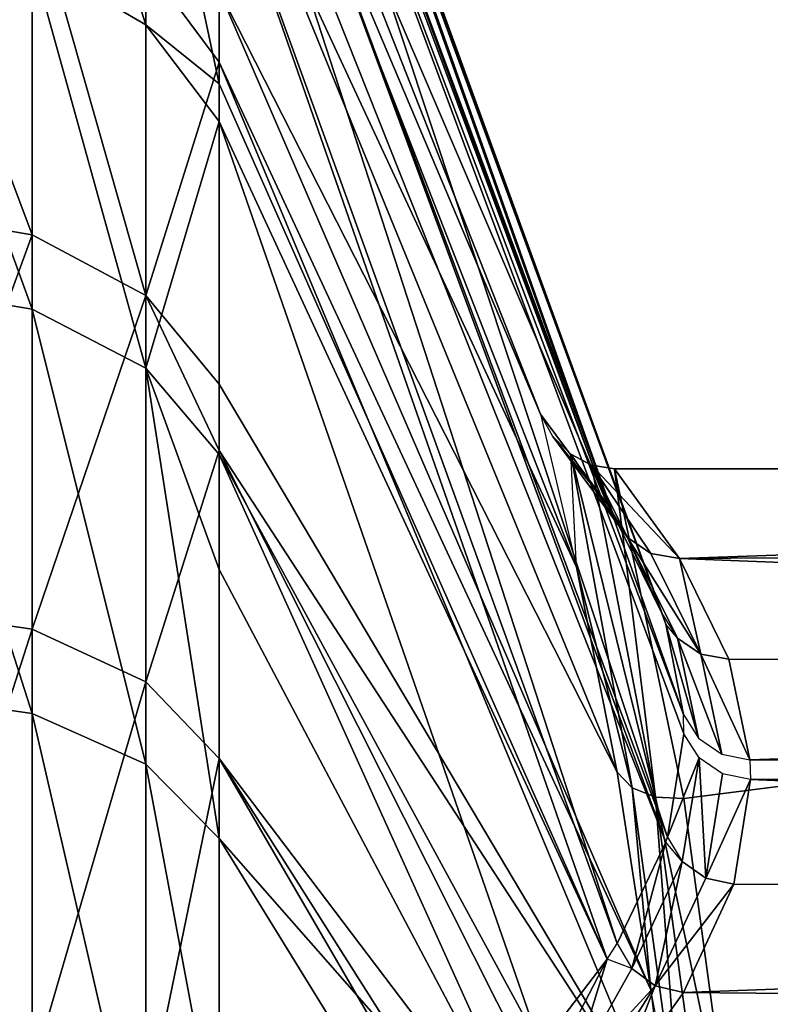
# Model space of a CAD drawing. Extents: x -46 to 46, y 1 to 197.
# Tile 146 of 168: x 33.51 to 34.57, y 128.66 to 130.05. Entities that reach past the tile are written whole.
import ezdxf

# ---------------------------------------------------------------- set-up
doc = ezdxf.new("R2010")
doc.units = 0
doc.header["$LTSCALE"] = 25.4
doc.layers.get('0').update_dxf_attribs({"color": 13, "linetype": 'CONTINUOUS'})

# ---------------------------------------------------------------- blocks, each defined once
blk = doc.blocks.new('BUSH-3401_STL')
at = {"color": 8}
mesh = blk.add_polyface(dxfattribs=at)
corners = [(33.7953, 130.9316, 134.9539), (34.4219, 129.2112, 134.8537), (33.7953, 130.9249, 134.5414)]
mesh.append_faces([[corners[k] for k in face] for face in [(0, 1, 2)]], dxfattribs={"color": 8})
mesh = blk.add_polyface(dxfattribs=at)
corners = [(33.7953, 130.9316, 134.9539), (34.4266, 129.1976, 134.9145), (34.4219, 129.2112, 134.8537)]
mesh.append_faces([[corners[k] for k in face] for face in [(0, 1, 2)]], dxfattribs={"color": 8})
mesh = blk.add_polyface(dxfattribs=at)
corners = [(33.7953, 130.9316, 134.9539), (33.7953, 130.9149, 135.2744), (34.4266, 129.1976, 134.9145)]
mesh.append_faces([[corners[k] for k in face] for face in [(0, 1, 2)]], dxfattribs={"color": 8})
mesh = blk.add_polyface(dxfattribs=at)
corners = [(33.7953, 130.9249, 134.5414), (34.3518, 129.354, 134.2178), (33.7953, 130.8516, 133.904)]
mesh.append_faces([[corners[k] for k in face] for face in [(0, 1, 2)]], dxfattribs={"color": 8})
mesh = blk.add_polyface(dxfattribs=at)
corners = [(33.7953, 130.9249, 134.5414), (34.4219, 129.2112, 134.8537), (34.3518, 129.354, 134.2178)]
mesh.append_faces([[corners[k] for k in face] for face in [(0, 1, 2)]], dxfattribs={"color": 8})
mesh = blk.add_polyface(dxfattribs=at)
corners = [(33.7953, 130.9149, 135.2744), (34.4515, 129.07, 135.486), (34.4266, 129.1976, 134.9145)]
mesh.append_faces([[corners[k] for k in face] for face in [(0, 1, 2)]], dxfattribs={"color": 8})
mesh = blk.add_polyface(dxfattribs=at)
corners = [(33.7953, 130.9149, 135.2744), (33.7953, 130.8053, 135.9992), (34.4515, 129.07, 135.486)]
mesh.append_faces([[corners[k] for k in face] for face in [(0, 1, 2)]], dxfattribs={"color": 8})
mesh = blk.add_polyface(dxfattribs=at)
corners = [(33.7953, 130.8516, 133.904), (34.3441, 129.3663, 134.1635), (33.7953, 130.8349, 133.8139)]
mesh.append_faces([[corners[k] for k in face] for face in [(0, 1, 2)]], dxfattribs={"color": 8})
mesh = blk.add_polyface(dxfattribs=at)
corners = [(33.7953, 130.8516, 133.904), (34.3518, 129.354, 134.2178), (34.3441, 129.3663, 134.1635)]
mesh.append_faces([[corners[k] for k in face] for face in [(0, 1, 2)]], dxfattribs={"color": 8})
mesh = blk.add_polyface(dxfattribs=at)
corners = [(33.7953, 130.8349, 133.8139), (34.3441, 129.3663, 134.1635), (33.7953, 130.6467, 133.1054)]
mesh.append_faces([[corners[k] for k in face] for face in [(0, 1, 2)]], dxfattribs={"color": 8})
mesh = blk.add_polyface(dxfattribs=at)
corners = [(33.7953, 130.8053, 135.9992), (34.4523, 129.0423, 135.6107), (34.4515, 129.07, 135.486)]
mesh.append_faces([[corners[k] for k in face] for face in [(0, 1, 2)]], dxfattribs={"color": 8})
mesh = blk.add_polyface(dxfattribs=at)
corners = [(33.7953, 130.8053, 135.9992), (34.4288, 128.8963, 136.2712), (34.4523, 129.0423, 135.6107)]
mesh.append_faces([[corners[k] for k in face] for face in [(0, 1, 2)]], dxfattribs={"color": 8})
mesh = blk.add_polyface(dxfattribs=at)
corners = [(33.7953, 130.8053, 135.9992), (33.7953, 130.5979, 136.7023), (34.4288, 128.8963, 136.2712)]
mesh.append_faces([[corners[k] for k in face] for face in [(0, 1, 2)]], dxfattribs={"color": 8})
mesh = blk.add_polyface(dxfattribs=at)
corners = [(33.7953, 130.6467, 133.1054), (34.2496, 129.4942, 133.5966), (33.7953, 130.5683, 132.89)]
mesh.append_faces([[corners[k] for k in face] for face in [(0, 1, 2)]], dxfattribs={"color": 8})
mesh = blk.add_polyface(dxfattribs=at)
corners = [(33.7953, 130.6467, 133.1054), (34.3441, 129.3663, 134.1635), (34.2496, 129.4942, 133.5966)]
mesh.append_faces([[corners[k] for k in face] for face in [(0, 1, 2)]], dxfattribs={"color": 8})
mesh = blk.add_polyface(dxfattribs=at)
corners = [(33.7953, 130.5979, 136.7023), (34.4266, 128.8897, 136.3013), (34.4288, 128.8963, 136.2712)]
mesh.append_faces([[corners[k] for k in face] for face in [(0, 1, 2)]], dxfattribs={"color": 8})
mesh = blk.add_polyface(dxfattribs=at)
corners = [(33.7953, 130.5979, 136.7023), (33.7953, 130.4774, 136.9998), (34.4266, 128.8897, 136.3013)]
mesh.append_faces([[corners[k] for k in face] for face in [(0, 1, 2)]], dxfattribs={"color": 8})
mesh = blk.add_polyface(dxfattribs=at)
corners = [(33.7953, 130.3638, 132.4291), (34.3003, 129.2778, 133.3996), (34.3581, 128.9883, 133.1358), (33.7953, 130.5683, 132.89)]
mesh.append_faces([[corners[k] for k in face] for face in [(0, 1, 2), (1, 0, 3)]], dxfattribs={"vtx0": -1, "color": 8})
mesh = blk.add_polyface(dxfattribs=at)
corners = [(33.7953, 130.5683, 132.89), (34.2496, 129.4942, 133.5966), (34.3003, 129.2778, 133.3996)]
mesh.append_faces([[corners[k] for k in face] for face in [(0, 1, 2)]], dxfattribs={"color": 8})
mesh = blk.add_polyface(dxfattribs=at)
corners = [(33.5311, 130.5478, 137.5051), (33.692, 130.0442, 138.0912), (33.692, 130.4458, 137.4505), (33.5311, 130.1378, 138.1591)]
mesh.append_faces([[corners[k] for k in face] for face in [(0, 1, 2), (1, 0, 3)]], dxfattribs={"vtx0": -1, "color": 8})
mesh = blk.add_polyface(dxfattribs=at)
corners = [(33.7953, 130.4774, 136.9998), (34.3577, 128.7461, 136.9557), (34.4266, 128.8897, 136.3013)]
mesh.append_faces([[corners[k] for k in face] for face in [(0, 1, 2)]], dxfattribs={"color": 8})
mesh = blk.add_polyface(dxfattribs=at)
corners = [(33.7953, 130.4774, 136.9998), (33.7953, 130.2968, 137.3707), (34.3577, 128.7461, 136.9557)]
mesh.append_faces([[corners[k] for k in face] for face in [(0, 1, 2)]], dxfattribs={"color": 8})
mesh = blk.add_polyface(dxfattribs=at)
corners = [(33.692, 130.4458, 137.4505), (33.692, 130.0442, 138.0912), (33.7953, 129.9607, 137.9171)]
mesh.append_faces([[corners[k] for k in face] for face in [(0, 1, 2)]], dxfattribs={"color": 8})
mesh = blk.add_polyface(dxfattribs=at)
corners = [(33.692, 130.4458, 137.4505), (33.7953, 129.9607, 137.9171), (33.7953, 130.2968, 137.3707)]
mesh.append_faces([[corners[k] for k in face] for face in [(0, 1, 2)]], dxfattribs={"color": 8})
mesh = blk.add_polyface(dxfattribs=at)
corners = [(33.7953, 130.0926, 131.9506), (34.3581, 128.9883, 133.1358), (34.4056, 128.6807, 132.8553), (33.7953, 130.3638, 132.4291)]
mesh.append_faces([[corners[k] for k in face] for face in [(0, 1, 2), (1, 0, 3)]], dxfattribs={"vtx0": -1, "color": 8})
mesh = blk.add_polyface(dxfattribs=at)
corners = [(33.7953, 130.2968, 137.3707), (34.3439, 128.7243, 137.0552), (34.3577, 128.7461, 136.9557)]
mesh.append_faces([[corners[k] for k in face] for face in [(0, 1, 2)]], dxfattribs={"color": 8})
mesh = blk.add_polyface(dxfattribs=at)
corners = [(33.7953, 130.2968, 137.3707), (33.7953, 129.9607, 137.9171), (34.3439, 128.7243, 137.0552)]
mesh.append_faces([[corners[k] for k in face] for face in [(0, 1, 2)]], dxfattribs={"color": 8})
mesh = blk.add_polyface(dxfattribs=at)
corners = [(33.3379, 130.2627, 131.6117), (33.5311, 129.7473, 131.0313), (33.3379, 129.78, 131.0016), (33.5311, 130.2263, 131.6366)]
mesh.append_faces([[corners[k] for k in face] for face in [(0, 1, 2), (1, 0, 3)]], dxfattribs={"vtx0": -1, "color": 8})
mesh = blk.add_polyface(dxfattribs=at)
corners = [(33.5311, 130.2263, 131.6366), (33.692, 129.6617, 131.1091), (33.5311, 129.7473, 131.0313), (33.692, 130.1309, 131.702)]
mesh.append_faces([[corners[k] for k in face] for face in [(0, 1, 2), (1, 0, 3)]], dxfattribs={"vtx0": -1, "color": 8})
mesh = blk.add_polyface(dxfattribs=at)
corners = [(33.3379, 130.1734, 138.185), (33.5311, 129.6425, 138.7513), (33.5311, 130.1378, 138.1591), (33.3379, 129.6743, 138.7818)]
mesh.append_faces([[corners[k] for k in face] for face in [(0, 1, 2), (1, 0, 3)]], dxfattribs={"vtx0": -1, "color": 8})
mesh = blk.add_polyface(dxfattribs=at)
corners = [(33.5311, 130.1378, 138.1591), (33.692, 129.5591, 138.6712), (33.692, 130.0442, 138.0912), (33.5311, 129.6425, 138.7513)]
mesh.append_faces([[corners[k] for k in face] for face in [(0, 1, 2), (1, 0, 3)]], dxfattribs={"vtx0": -1, "color": 8})
mesh = blk.add_polyface(dxfattribs=at)
corners = [(33.692, 130.1309, 131.702), (33.7953, 130.0926, 131.9506), (33.7953, 129.9915, 131.7976)]
mesh.append_faces([[corners[k] for k in face] for face in [(0, 1, 2)]], dxfattribs={"color": 8})
mesh = blk.add_polyface(dxfattribs=at)
corners = [(33.692, 129.6617, 131.1091), (33.7953, 129.9915, 131.7976), (33.7953, 129.5366, 131.2228), (33.692, 130.1309, 131.702)]
mesh.append_faces([[corners[k] for k in face] for face in [(0, 1, 2), (1, 0, 3)]], dxfattribs={"vtx0": -1, "color": 8})
mesh = blk.add_polyface(dxfattribs=at)
corners = [(33.7953, 130.0926, 131.9506), (34.4056, 128.6807, 132.8553), (33.7953, 129.9915, 131.7976)]
mesh.append_faces([[corners[k] for k in face] for face in [(0, 1, 2)]], dxfattribs={"color": 8})
mesh = blk.add_polyface(dxfattribs=at)
corners = [(33.7953, 129.9074, 137.9918), (33.692, 129.5591, 138.6712), (33.7953, 129.4371, 138.5541), (33.692, 130.0442, 138.0912)]
mesh.append_faces([[corners[k] for k in face] for face in [(0, 1, 2), (1, 0, 3)]], dxfattribs={"vtx0": -1, "color": 8})
mesh = blk.add_polyface(dxfattribs=at)
corners = [(33.692, 130.0442, 138.0912), (33.7953, 129.9074, 137.9918), (33.7953, 129.9607, 137.9171)]
mesh.append_faces([[corners[k] for k in face] for face in [(0, 1, 2)]], dxfattribs={"color": 8})
mesh = blk.add_polyface(dxfattribs=at)
corners = [(33.7953, 129.9915, 131.7976), (34.429, 128.4707, 132.6636), (33.7953, 129.5366, 131.2228)]
mesh.append_faces([[corners[k] for k in face] for face in [(0, 1, 2)]], dxfattribs={"color": 8})
mesh = blk.add_polyface(dxfattribs=at)
corners = [(33.7953, 129.9915, 131.7976), (34.4056, 128.6807, 132.8553), (34.429, 128.4707, 132.6636)]
mesh.append_faces([[corners[k] for k in face] for face in [(0, 1, 2)]], dxfattribs={"color": 8})
mesh = blk.add_polyface(dxfattribs=at)
corners = [(33.7953, 129.9607, 137.9171), (33.7953, 129.9074, 137.9918), (34.3439, 128.7243, 137.0552)]
mesh.append_faces([[corners[k] for k in face] for face in [(0, 1, 2)]], dxfattribs={"color": 8})
mesh = blk.add_polyface(dxfattribs=at)
corners = [(33.7953, 129.9074, 137.9918), (34.2496, 128.6007, 137.6213), (34.3439, 128.7243, 137.0552)]
mesh.append_faces([[corners[k] for k in face] for face in [(0, 1, 2)]], dxfattribs={"color": 8})
mesh = blk.add_polyface(dxfattribs=at)
corners = [(33.7953, 129.9074, 137.9918), (33.7953, 129.4371, 138.5541), (34.2496, 128.6007, 137.6213)]
mesh.append_faces([[corners[k] for k in face] for face in [(0, 1, 2)]], dxfattribs={"color": 8})
mesh = blk.add_polyface(dxfattribs=at)
corners = [(33.5311, 129.7473, 131.0313), (33.3379, 129.2187, 130.463), (33.3379, 129.78, 131.0016), (33.5311, 129.1904, 130.4968)]
mesh.append_faces([[corners[k] for k in face] for face in [(0, 1, 2), (1, 0, 3)]], dxfattribs={"vtx0": -1, "color": 8})
mesh = blk.add_polyface(dxfattribs=at)
corners = [(33.692, 129.6617, 131.1091), (33.5311, 129.1904, 130.4968), (33.5311, 129.7473, 131.0313), (33.692, 129.1162, 130.5855)]
mesh.append_faces([[corners[k] for k in face] for face in [(0, 1, 2), (1, 0, 3)]], dxfattribs={"vtx0": -1, "color": 8})
mesh = blk.add_polyface(dxfattribs=at)
corners = [(33.5311, 129.0713, 139.2704), (33.3379, 129.6743, 138.7818), (33.3379, 129.0986, 139.305), (33.5311, 129.6425, 138.7513)]
mesh.append_faces([[corners[k] for k in face] for face in [(0, 1, 2), (1, 0, 3)]], dxfattribs={"vtx0": -1, "color": 8})
mesh = blk.add_polyface(dxfattribs=at)
corners = [(33.692, 129.6617, 131.1091), (33.7953, 129.5366, 131.2228), (33.7953, 129.4428, 131.1222)]
mesh.append_faces([[corners[k] for k in face] for face in [(0, 1, 2)]], dxfattribs={"color": 8})
mesh = blk.add_polyface(dxfattribs=at)
corners = [(33.692, 129.6617, 131.1091), (33.7953, 129.4428, 131.1222), (33.692, 129.1162, 130.5855)]
mesh.append_faces([[corners[k] for k in face] for face in [(0, 1, 2)]], dxfattribs={"color": 8})
mesh = blk.add_polyface(dxfattribs=at)
corners = [(33.692, 128.9995, 139.1797), (33.5311, 129.6425, 138.7513), (33.5311, 129.0713, 139.2704), (33.692, 129.5591, 138.6712)]
mesh.append_faces([[corners[k] for k in face] for face in [(0, 1, 2), (1, 0, 3)]], dxfattribs={"vtx0": -1, "color": 8})
mesh = blk.add_polyface(dxfattribs=at)
corners = [(33.692, 129.5591, 138.6712), (33.692, 128.9995, 139.1797), (33.7953, 128.8946, 139.0471)]
mesh.append_faces([[corners[k] for k in face] for face in [(0, 1, 2)]], dxfattribs={"color": 8})
mesh = blk.add_polyface(dxfattribs=at)
corners = [(33.692, 129.5591, 138.6712), (33.7953, 128.8946, 139.0471), (33.7953, 129.2749, 138.7161)]
mesh.append_faces([[corners[k] for k in face] for face in [(0, 1, 2)]], dxfattribs={"color": 8})
mesh = blk.add_polyface(dxfattribs=at)
corners = [(33.692, 129.5591, 138.6712), (33.7953, 129.2749, 138.7161), (33.7953, 129.4371, 138.5541)]
mesh.append_faces([[corners[k] for k in face] for face in [(0, 1, 2)]], dxfattribs={"color": 8})
mesh = blk.add_polyface(dxfattribs=at)
corners = [(33.7953, 129.5366, 131.2228), (34.429, 128.4707, 132.6636), (33.7953, 129.4428, 131.1222)]
mesh.append_faces([[corners[k] for k in face] for face in [(0, 1, 2)]], dxfattribs={"color": 8})
mesh = blk.add_polyface(dxfattribs=at)
corners = [(34.2496, 129.4942, 133.5966), (34.3441, 129.3663, 134.1635), (34.267, 129.4627, 133.6065)]
mesh.append_faces([[corners[k] for k in face] for face in [(0, 1, 2)]], dxfattribs={"color": 8})
mesh = blk.add_polyface(dxfattribs=at)
corners = [(34.267, 129.4627, 133.6065), (34.3441, 129.3663, 134.1635), (34.3725, 129.3199, 134.2074)]
mesh.append_faces([[corners[k] for k in face] for face in [(0, 1, 2)]], dxfattribs={"color": 8})
mesh = blk.add_polyface(dxfattribs=at)
corners = [(34.3725, 129.3199, 134.2074), (34.2925, 129.4376, 133.6144), (34.267, 129.4627, 133.6065)]
mesh.append_faces([[corners[k] for k in face] for face in [(0, 1, 2)]], dxfattribs={"color": 8})
mesh = blk.add_polyface(dxfattribs=at)
corners = [(33.7953, 129.4428, 131.1222), (33.7953, 129.0077, 130.7152), (33.692, 129.1162, 130.5855)]
mesh.append_faces([[corners[k] for k in face] for face in [(0, 1, 2)]], dxfattribs={"color": 8})
mesh = blk.add_polyface(dxfattribs=at)
corners = [(33.7953, 129.4428, 131.1222), (34.429, 128.4707, 132.6636), (34.4495, 128.1449, 132.3656)]
mesh.append_faces([[corners[k] for k in face] for face in [(0, 1, 2)]], dxfattribs={"color": 8})
mesh = blk.add_polyface(dxfattribs=at)
corners = [(33.7953, 129.4428, 131.1222), (34.4495, 128.1449, 132.3656), (33.7953, 129.0077, 130.7152)]
mesh.append_faces([[corners[k] for k in face] for face in [(0, 1, 2)]], dxfattribs={"color": 8})
mesh = blk.add_polyface(dxfattribs=at)
corners = [(33.7953, 129.4371, 138.5541), (34.3005, 128.3202, 137.7086), (34.2496, 128.6007, 137.6213)]
mesh.append_faces([[corners[k] for k in face] for face in [(0, 1, 2)]], dxfattribs={"color": 8})
mesh = blk.add_polyface(dxfattribs=at)
corners = [(33.7953, 129.4371, 138.5541), (33.7953, 129.2749, 138.7161), (34.3005, 128.3202, 137.7086)]
mesh.append_faces([[corners[k] for k in face] for face in [(0, 1, 2)]], dxfattribs={"color": 8})
mesh = blk.add_polyface(dxfattribs=at)
corners = [(34.3214, 129.4223, 133.6192), (34.4121, 128.9532, 133.1845), (34.2925, 129.4376, 133.6144)]
mesh.append_faces([[corners[k] for k in face] for face in [(0, 1, 2)]], dxfattribs={"color": 8})
mesh = blk.add_polyface(dxfattribs=at)
corners = [(34.2925, 129.4376, 133.6144), (34.3789, 128.9662, 133.1638), (34.3003, 129.2778, 133.3996)]
mesh.append_faces([[corners[k] for k in face] for face in [(0, 1, 2)]], dxfattribs={"color": 8})
mesh = blk.add_polyface(dxfattribs=at)
corners = [(34.2925, 129.4376, 133.6144), (34.4121, 128.9532, 133.1845), (34.3789, 128.9662, 133.1638)]
mesh.append_faces([[corners[k] for k in face] for face in [(0, 1, 2)]], dxfattribs={"color": 8})
mesh = blk.add_polyface(dxfattribs=at)
corners = [(34.3725, 129.3199, 134.2074), (34.3214, 129.4223, 133.6192), (34.2925, 129.4376, 133.6144)]
mesh.append_faces([[corners[k] for k in face] for face in [(0, 1, 2)]], dxfattribs={"color": 8})
mesh = blk.add_polyface(dxfattribs=at)
corners = [(34.4121, 128.9532, 133.1845), (34.3214, 129.4223, 133.6192), (34.354, 129.4167, 133.621)]
mesh.append_faces([[corners[k] for k in face] for face in [(0, 1, 2)]], dxfattribs={"color": 8})
mesh = blk.add_polyface(dxfattribs=at)
corners = [(34.3725, 129.3199, 134.2074), (34.4057, 129.2973, 134.1978), (34.3214, 129.4223, 133.6192)]
mesh.append_faces([[corners[k] for k in face] for face in [(0, 1, 2)]], dxfattribs={"color": 8})
mesh = blk.add_polyface(dxfattribs=at)
corners = [(34.4057, 129.2973, 134.1978), (34.4458, 129.2902, 134.1907), (34.3214, 129.4223, 133.6192)]
mesh.append_faces([[corners[k] for k in face] for face in [(0, 1, 2)]], dxfattribs={"color": 8})
mesh = blk.add_polyface(dxfattribs=at)
corners = [(34.4458, 129.2902, 134.1907), (34.354, 129.4167, 133.621), (34.3214, 129.4223, 133.6192)]
mesh.append_faces([[corners[k] for k in face] for face in [(0, 1, 2)]], dxfattribs={"color": 8})
mesh = blk.add_polyface(dxfattribs=at)
corners = [(38.1128, 129.4167, 133.621), (34.4521, 128.9513, 133.1943), (34.354, 129.4167, 133.621), (34.523, 128.4305, 132.7168), (34.5463, 127.9272, 132.2554), (34.4458, 126.868, 131.2842), (38.1128, 126.4378, 130.8898), (34.354, 126.4378, 130.8898), (34.5159, 127.3524, 131.7283), (34.5455, 127.8344, 132.1703), (38.2355, 129.0719, 133.3049), (38.2355, 126.7825, 131.2058), (38.382, 128.4654, 132.7488), (38.382, 127.389, 131.7619), (38.4255, 127.9272, 132.2554)]
mesh.append_faces([[corners[k] for k in face] for face in [(0, 1, 2), (5, 6, 7), (13, 12, 14)]], dxfattribs={"vtx0": -1, "color": 8})
mesh.append_faces([[corners[k] for k in face] for face in [(1, 0, 3), (3, 0, 4), (6, 10, 11), (11, 12, 13)]], dxfattribs={"vtx0": -1, "vtx1": -1, "color": 8})
mesh.append_faces([[corners[k] for k in face] for face in [(6, 4, 0)]], dxfattribs={"vtx0": -1, "vtx1": -1, "vtx2": -1, "color": 8})
mesh.append_faces([[corners[k] for k in face] for face in [(6, 5, 8), (6, 8, 9), (6, 9, 4), (6, 0, 10), (11, 10, 12)]], dxfattribs={"vtx0": -1, "vtx2": -1, "color": 8})
mesh = blk.add_polyface(dxfattribs=at)
corners = [(34.4458, 129.2902, 134.1907), (38.1128, 129.4167, 133.621), (34.354, 129.4167, 133.621), (38.2355, 129.3153, 134.0776), (38.382, 129.1369, 134.8809), (34.5159, 129.1478, 134.8322), (34.5455, 129.006, 135.4705), (38.4255, 128.9787, 135.5937), (34.5463, 128.9781, 135.5964), (38.382, 128.8205, 136.3065), (34.5228, 128.8301, 136.2631), (34.4517, 128.6769, 136.953), (38.2355, 128.6421, 137.1098), (34.354, 128.5408, 137.5664), (38.1128, 128.5408, 137.5664)]
mesh.append_faces([[corners[k] for k in face] for face in [(0, 1, 2), (12, 13, 14)]], dxfattribs={"vtx0": -1, "color": 8})
mesh.append_faces([[corners[k] for k in face] for face in [(1, 0, 3), (3, 0, 4), (4, 6, 7), (7, 8, 9), (9, 11, 12)]], dxfattribs={"vtx0": -1, "vtx1": -1, "color": 8})
mesh.append_faces([[corners[k] for k in face] for face in [(4, 0, 5), (4, 5, 6), (7, 6, 8), (9, 8, 10), (9, 10, 11), (12, 11, 13)]], dxfattribs={"vtx0": -1, "vtx2": -1, "color": 8})
mesh = blk.add_polyface(dxfattribs=at)
corners = [(34.4521, 128.9513, 133.1943), (34.4121, 128.9532, 133.1845), (34.354, 129.4167, 133.621)]
mesh.append_faces([[corners[k] for k in face] for face in [(0, 1, 2)]], dxfattribs={"color": 8})
mesh = blk.add_polyface(dxfattribs=at)
corners = [(34.3518, 129.354, 134.2178), (34.4219, 129.2112, 134.8537), (34.3725, 129.3199, 134.2074)]
mesh.append_faces([[corners[k] for k in face] for face in [(0, 1, 2)]], dxfattribs={"color": 8})
mesh = blk.add_polyface(dxfattribs=at)
corners = [(34.443, 129.1776, 134.8446), (34.4762, 129.1552, 134.837), (34.3725, 129.3199, 134.2074)]
mesh.append_faces([[corners[k] for k in face] for face in [(0, 1, 2)]], dxfattribs={"color": 8})
mesh = blk.add_polyface(dxfattribs=at)
corners = [(34.4762, 129.1552, 134.837), (34.4057, 129.2973, 134.1978), (34.3725, 129.3199, 134.2074)]
mesh.append_faces([[corners[k] for k in face] for face in [(0, 1, 2)]], dxfattribs={"color": 8})
mesh = blk.add_polyface(dxfattribs=at)
corners = [(34.3725, 129.3199, 134.2074), (34.4219, 129.2112, 134.8537), (34.443, 129.1776, 134.8446)]
mesh.append_faces([[corners[k] for k in face] for face in [(0, 1, 2)]], dxfattribs={"color": 8})
mesh = blk.add_polyface(dxfattribs=at)
corners = [(34.4762, 129.1552, 134.837), (34.4458, 129.2902, 134.1907), (34.4057, 129.2973, 134.1978)]
mesh.append_faces([[corners[k] for k in face] for face in [(0, 1, 2)]], dxfattribs={"color": 8})
mesh = blk.add_polyface(dxfattribs=at)
corners = [(34.4762, 129.1552, 134.837), (34.5159, 129.1478, 134.8322), (34.4458, 129.2902, 134.1907)]
mesh.append_faces([[corners[k] for k in face] for face in [(0, 1, 2)]], dxfattribs={"color": 8})
mesh = blk.add_polyface(dxfattribs=at)
corners = [(33.7953, 129.2749, 138.7161), (33.7953, 128.8946, 139.0471), (34.3005, 128.3202, 137.7086)]
mesh.append_faces([[corners[k] for k in face] for face in [(0, 1, 2)]], dxfattribs={"color": 8})
mesh = blk.add_polyface(dxfattribs=at)
corners = [(34.3003, 129.2778, 133.3996), (34.3789, 128.9662, 133.1638), (34.3581, 128.9883, 133.1358)]
mesh.append_faces([[corners[k] for k in face] for face in [(0, 1, 2)]], dxfattribs={"color": 8})
mesh = blk.add_polyface(dxfattribs=at)
corners = [(33.5311, 129.1904, 130.4968), (33.3379, 128.5893, 130.0057), (33.3379, 129.2187, 130.463), (33.5311, 128.5659, 130.0431)]
mesh.append_faces([[corners[k] for k in face] for face in [(0, 1, 2), (1, 0, 3)]], dxfattribs={"vtx0": -1, "color": 8})
mesh = blk.add_polyface(dxfattribs=at)
corners = [(34.4266, 129.1976, 134.9145), (34.4728, 129.0365, 135.4782), (34.443, 129.1776, 134.8446)]
mesh.append_faces([[corners[k] for k in face] for face in [(0, 1, 2)]], dxfattribs={"color": 8})
mesh = blk.add_polyface(dxfattribs=at)
corners = [(34.4266, 129.1976, 134.9145), (34.4515, 129.07, 135.486), (34.4728, 129.0365, 135.4782)]
mesh.append_faces([[corners[k] for k in face] for face in [(0, 1, 2)]], dxfattribs={"color": 8})
mesh = blk.add_polyface(dxfattribs=at)
corners = [(33.692, 129.1162, 130.5855), (33.5311, 128.5659, 130.0431), (33.5311, 129.1904, 130.4968), (33.692, 128.5044, 130.1411)]
mesh.append_faces([[corners[k] for k in face] for face in [(0, 1, 2), (1, 0, 3)]], dxfattribs={"vtx0": -1, "color": 8})
mesh = blk.add_polyface(dxfattribs=at)
corners = [(34.4728, 129.0365, 135.4782), (34.5059, 129.0139, 135.4728), (34.443, 129.1776, 134.8446)]
mesh.append_faces([[corners[k] for k in face] for face in [(0, 1, 2)]], dxfattribs={"color": 8})
mesh = blk.add_polyface(dxfattribs=at)
corners = [(34.5059, 129.0139, 135.4728), (34.4762, 129.1552, 134.837), (34.443, 129.1776, 134.8446)]
mesh.append_faces([[corners[k] for k in face] for face in [(0, 1, 2)]], dxfattribs={"color": 8})
mesh = blk.add_polyface(dxfattribs=at)
corners = [(34.4762, 129.1552, 134.837), (34.5455, 129.006, 135.4705), (34.5159, 129.1478, 134.8322), (34.5059, 129.0139, 135.4728)]
mesh.append_faces([[corners[k] for k in face] for face in [(0, 1, 2), (1, 0, 3)]], dxfattribs={"vtx0": -1, "color": 8})
mesh = blk.add_polyface(dxfattribs=at)
corners = [(33.692, 129.1162, 130.5855), (33.7953, 129.0077, 130.7152), (33.692, 128.5044, 130.1411)]
mesh.append_faces([[corners[k] for k in face] for face in [(0, 1, 2)]], dxfattribs={"color": 8})
mesh = blk.add_polyface(dxfattribs=at)
corners = [(33.5311, 128.4347, 139.707), (33.3379, 129.0986, 139.305), (33.3379, 128.4571, 139.745), (33.5311, 129.0713, 139.2704)]
mesh.append_faces([[corners[k] for k in face] for face in [(0, 1, 2), (1, 0, 3)]], dxfattribs={"vtx0": -1, "color": 8})
mesh = blk.add_polyface(dxfattribs=at)
corners = [(33.692, 128.3759, 139.6073), (33.5311, 129.0713, 139.2704), (33.5311, 128.4347, 139.707), (33.692, 128.9995, 139.1797)]
mesh.append_faces([[corners[k] for k in face] for face in [(0, 1, 2), (1, 0, 3)]], dxfattribs={"vtx0": -1, "color": 8})
mesh = blk.add_polyface(dxfattribs=at)
corners = [(34.4523, 129.0423, 135.6107), (34.4288, 128.8963, 136.2712), (34.4736, 129.0087, 135.6032)]
mesh.append_faces([[corners[k] for k in face] for face in [(0, 1, 2)]], dxfattribs={"color": 8})
mesh = blk.add_polyface(dxfattribs=at)
corners = [(33.7953, 129.0077, 130.7152), (33.7953, 128.6439, 130.4364), (33.692, 128.5044, 130.1411)]
mesh.append_faces([[corners[k] for k in face] for face in [(0, 1, 2)]], dxfattribs={"color": 8})
mesh = blk.add_polyface(dxfattribs=at)
corners = [(33.7953, 129.0077, 130.7152), (34.4495, 128.1449, 132.3656), (34.4523, 127.9717, 132.2069)]
mesh.append_faces([[corners[k] for k in face] for face in [(0, 1, 2)]], dxfattribs={"color": 8})
mesh = blk.add_polyface(dxfattribs=at)
corners = [(33.7953, 129.0077, 130.7152), (34.4523, 127.9717, 132.2069), (34.4515, 127.8798, 132.1226)]
mesh.append_faces([[corners[k] for k in face] for face in [(0, 1, 2)]], dxfattribs={"color": 8})
mesh = blk.add_polyface(dxfattribs=at)
corners = [(33.7953, 129.0077, 130.7152), (34.4515, 127.8798, 132.1226), (33.7953, 128.6439, 130.4364)]
mesh.append_faces([[corners[k] for k in face] for face in [(0, 1, 2)]], dxfattribs={"color": 8})
mesh = blk.add_polyface(dxfattribs=at)
corners = [(34.4736, 129.0087, 135.6032), (34.4288, 128.8963, 136.2712), (34.4499, 128.8621, 136.2651)]
mesh.append_faces([[corners[k] for k in face] for face in [(0, 1, 2)]], dxfattribs={"color": 8})
mesh = blk.add_polyface(dxfattribs=at)
corners = [(34.4499, 128.8621, 136.2651), (34.483, 128.8388, 136.2622), (34.4736, 129.0087, 135.6032)]
mesh.append_faces([[corners[k] for k in face] for face in [(0, 1, 2)]], dxfattribs={"color": 8})
mesh = blk.add_polyface(dxfattribs=at)
corners = [(34.483, 128.8388, 136.2622), (34.5067, 128.9861, 135.5982), (34.4736, 129.0087, 135.6032)]
mesh.append_faces([[corners[k] for k in face] for face in [(0, 1, 2)]], dxfattribs={"color": 8})
mesh = blk.add_polyface(dxfattribs=at)
corners = [(33.692, 128.9995, 139.1797), (33.692, 128.3759, 139.6073), (33.7953, 128.4464, 139.3659)]
mesh.append_faces([[corners[k] for k in face] for face in [(0, 1, 2)]], dxfattribs={"color": 8})
mesh = blk.add_polyface(dxfattribs=at)
corners = [(33.692, 128.9995, 139.1797), (33.7953, 128.4464, 139.3659), (33.7953, 128.8946, 139.0471)]
mesh.append_faces([[corners[k] for k in face] for face in [(0, 1, 2)]], dxfattribs={"color": 8})
mesh = blk.add_polyface(dxfattribs=at)
corners = [(34.3581, 128.9883, 133.1358), (34.3789, 128.9662, 133.1638), (34.4056, 128.6807, 132.8553)]
mesh.append_faces([[corners[k] for k in face] for face in [(0, 1, 2)]], dxfattribs={"color": 8})
mesh = blk.add_polyface(dxfattribs=at)
corners = [(34.483, 128.8388, 136.2622), (34.5463, 128.9781, 135.5964), (34.5067, 128.9861, 135.5982)]
mesh.append_faces([[corners[k] for k in face] for face in [(0, 1, 2)]], dxfattribs={"color": 8})
mesh = blk.add_polyface(dxfattribs=at)
corners = [(34.5228, 128.8301, 136.2631), (34.5463, 128.9781, 135.5964), (34.483, 128.8388, 136.2622)]
mesh.append_faces([[corners[k] for k in face] for face in [(0, 1, 2)]], dxfattribs={"color": 8})
mesh = blk.add_polyface(dxfattribs=at)
corners = [(34.3789, 128.9662, 133.1638), (34.4501, 128.4483, 132.6901), (34.4056, 128.6807, 132.8553)]
mesh.append_faces([[corners[k] for k in face] for face in [(0, 1, 2)]], dxfattribs={"color": 8})
mesh = blk.add_polyface(dxfattribs=at)
corners = [(34.4121, 128.9532, 133.1845), (34.4501, 128.4483, 132.6901), (34.3789, 128.9662, 133.1638)]
mesh.append_faces([[corners[k] for k in face] for face in [(0, 1, 2)]], dxfattribs={"color": 8})
mesh = blk.add_polyface(dxfattribs=at)
corners = [(34.523, 128.4305, 132.7168), (34.4121, 128.9532, 133.1845), (34.4521, 128.9513, 133.1943)]
mesh.append_faces([[corners[k] for k in face] for face in [(0, 1, 2)]], dxfattribs={"color": 8})
mesh = blk.add_polyface(dxfattribs=at)
corners = [(34.523, 128.4305, 132.7168), (34.4832, 128.4341, 132.7089), (34.4121, 128.9532, 133.1845)]
mesh.append_faces([[corners[k] for k in face] for face in [(0, 1, 2)]], dxfattribs={"color": 8})
mesh = blk.add_polyface(dxfattribs=at)
corners = [(34.4121, 128.9532, 133.1845), (34.4832, 128.4341, 132.7089), (34.4501, 128.4483, 132.6901)]
mesh.append_faces([[corners[k] for k in face] for face in [(0, 1, 2)]], dxfattribs={"color": 8})
mesh = blk.add_polyface(dxfattribs=at)
corners = [(33.7953, 128.8946, 139.0471), (34.3518, 127.9925, 137.8106), (34.3005, 128.3202, 137.7086)]
mesh.append_faces([[corners[k] for k in face] for face in [(0, 1, 2)]], dxfattribs={"color": 8})
mesh = blk.add_polyface(dxfattribs=at)
corners = [(33.7953, 128.8946, 139.0471), (33.7953, 128.4464, 139.3659), (34.3518, 127.9925, 137.8106)]
mesh.append_faces([[corners[k] for k in face] for face in [(0, 1, 2)]], dxfattribs={"color": 8})
mesh = blk.add_polyface(dxfattribs=at)
corners = [(34.4266, 128.8897, 136.3013), (34.3577, 128.7461, 136.9557), (34.3785, 128.7108, 136.9507)]
mesh.append_faces([[corners[k] for k in face] for face in [(0, 1, 2)]], dxfattribs={"color": 8})
mesh = blk.add_polyface(dxfattribs=at)
corners = [(34.4266, 128.8897, 136.3013), (34.3785, 128.7108, 136.9507), (34.4499, 128.8621, 136.2651)]
mesh.append_faces([[corners[k] for k in face] for face in [(0, 1, 2)]], dxfattribs={"color": 8})
mesh = blk.add_polyface(dxfattribs=at)
corners = [(34.3785, 128.7108, 136.9507), (34.4117, 128.6864, 136.9497), (34.4499, 128.8621, 136.2651)]
mesh.append_faces([[corners[k] for k in face] for face in [(0, 1, 2)]], dxfattribs={"color": 8})
mesh = blk.add_polyface(dxfattribs=at)
corners = [(34.4117, 128.6864, 136.9497), (34.483, 128.8388, 136.2622), (34.4499, 128.8621, 136.2651)]
mesh.append_faces([[corners[k] for k in face] for face in [(0, 1, 2)]], dxfattribs={"color": 8})
mesh = blk.add_polyface(dxfattribs=at)
corners = [(34.4117, 128.6864, 136.9497), (34.5228, 128.8301, 136.2631), (34.483, 128.8388, 136.2622)]
mesh.append_faces([[corners[k] for k in face] for face in [(0, 1, 2)]], dxfattribs={"color": 8})
mesh = blk.add_polyface(dxfattribs=at)
corners = [(34.4517, 128.6769, 136.953), (34.5228, 128.8301, 136.2631), (34.4117, 128.6864, 136.9497)]
mesh.append_faces([[corners[k] for k in face] for face in [(0, 1, 2)]], dxfattribs={"color": 8})
mesh = blk.add_polyface(dxfattribs=at)
corners = [(34.3439, 128.7243, 137.0552), (34.2496, 128.6007, 137.6213), (34.267, 128.5764, 137.599)]
mesh.append_faces([[corners[k] for k in face] for face in [(0, 1, 2)]], dxfattribs={"color": 8})
mesh = blk.add_polyface(dxfattribs=at)
corners = [(34.3439, 128.7243, 137.0552), (34.267, 128.5764, 137.599), (34.2925, 128.5569, 137.5812)]
mesh.append_faces([[corners[k] for k in face] for face in [(0, 1, 2)]], dxfattribs={"color": 8})
mesh = blk.add_polyface(dxfattribs=at)
corners = [(34.3439, 128.7243, 137.0552), (34.2925, 128.5569, 137.5812), (34.3785, 128.7108, 136.9507)]
mesh.append_faces([[corners[k] for k in face] for face in [(0, 1, 2)]], dxfattribs={"color": 8})
mesh = blk.add_polyface(dxfattribs=at)
corners = [(34.2925, 128.5569, 137.5812), (34.4117, 128.6864, 136.9497), (34.3785, 128.7108, 136.9507)]
mesh.append_faces([[corners[k] for k in face] for face in [(0, 1, 2)]], dxfattribs={"color": 8})
mesh = blk.add_polyface(dxfattribs=at)
corners = [(34.2925, 128.5569, 137.5812), (34.3214, 128.5451, 137.5704), (34.4117, 128.6864, 136.9497)]
mesh.append_faces([[corners[k] for k in face] for face in [(0, 1, 2)]], dxfattribs={"color": 8})
mesh = blk.add_polyface(dxfattribs=at)
corners = [(34.3214, 128.5451, 137.5704), (34.354, 128.5408, 137.5664), (34.4117, 128.6864, 136.9497)]
mesh.append_faces([[corners[k] for k in face] for face in [(0, 1, 2)]], dxfattribs={"color": 8})
mesh = blk.add_polyface(dxfattribs=at)
corners = [(34.354, 128.5408, 137.5664), (34.4517, 128.6769, 136.953), (34.4117, 128.6864, 136.9497)]
mesh.append_faces([[corners[k] for k in face] for face in [(0, 1, 2)]], dxfattribs={"color": 8})
blk = doc.blocks.new('GRUPUJ_1')
at = {"color": 0}
blk.add_blockref('BUSH-3401_STL', (45.5568, -27.6526, -0.8958), dxfattribs=at)

msp = doc.modelspace()

# ---------------------------------------------------------------- block references
at = {"color": 0}
msp.add_blockref('GRUPUJ_1', (-45.5568, 27.6526, -67.9042), dxfattribs=at)

doc.saveas('drawing.dxf')
